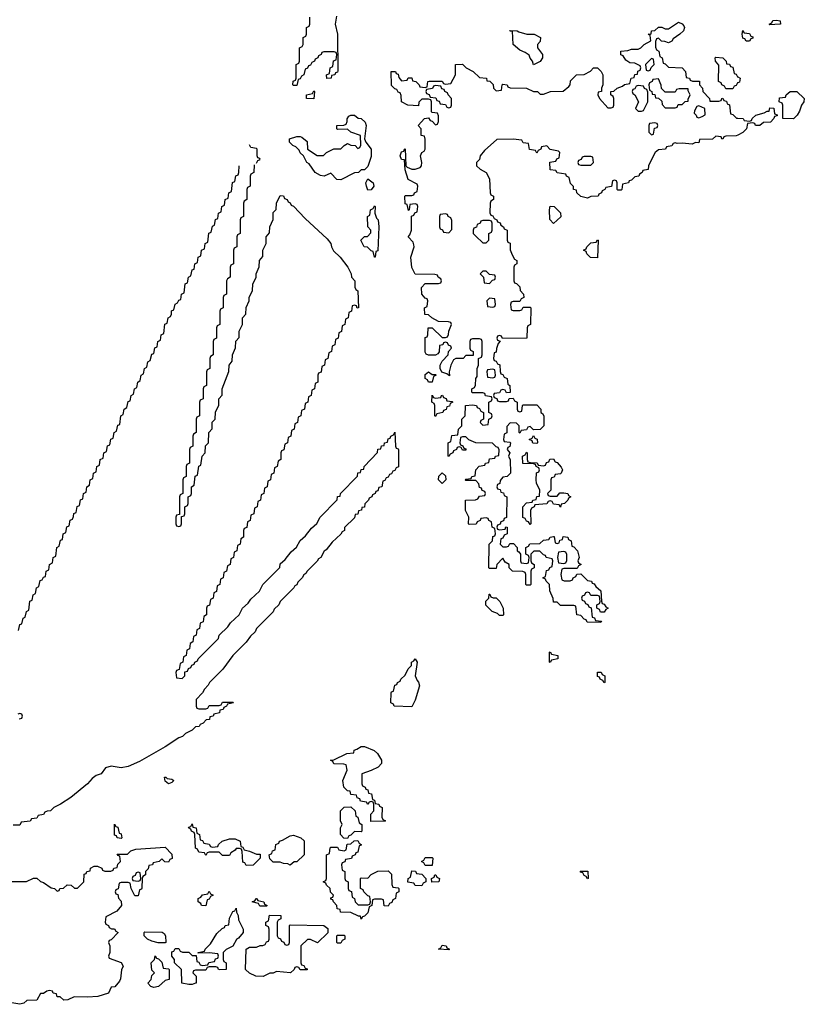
# Model space of a CAD drawing. Header units: inches. Extents: x 2710028 to 2964570, y 496606 to 722708.
# Tile 66 of 228: x 2805749 to 2810394, y 640044 to 645876. Entities that reach past the tile are written whole.
import ezdxf

# ---------------------------------------------------------------- set-up
doc = ezdxf.new("R2010")
doc.units = ezdxf.units.IN
doc.header["$MEASUREMENT"] = 0
doc.layers.add('C8604', color=7, linetype='Continuous')
doc.layers.add('C8614', color=7, linetype='Continuous')

msp = doc.modelspace()

# ---------------------------------------------------------------- linework, layer by layer
at = {"layer": 'C8604', "color": 6}
for points in [[(2807623.6, 645896.4), (2807616, 645850), (2807630.4, 645789.6), (2807632.7, 645572.7), (2807630, 645566), (2807618, 645562), (2807614, 645550), (2807594, 645546), (2807592, 645530), (2807567.3, 645527.3), (2807566, 645550), (2807582, 645558), (2807586, 645590), (2807602, 645598), (2807607.3, 645632.7), (2807622, 645638), (2807626, 645670), (2807622, 645682), (2807610, 645686), (2807550, 645686), (2807538, 645682), (2807534, 645670), (2807518, 645662), (2807514, 645650), (2807498, 645642), (2807494, 645630), (2807478, 645622), (2807470, 645606), (2807458, 645602), (2807452, 645588), (2807438, 645582), (2807431.3, 645548.7), (2807418, 645542), (2807410, 645526), (2807398, 645522), (2807390, 645486), (2807370, 645486), (2807366, 645490), (2807368.4, 645511.6), (2807382, 645518), (2807386, 645530), (2807386, 645610), (2807402, 645618), (2807406, 645630), (2807406, 645710), (2807422, 645718), (2807426, 645730), (2807426, 645770), (2807442, 645778), (2807446, 645790), (2807446, 645830), (2807462, 645838), (2807466, 645850), (2807466, 645890)], [(2810000, 645192.7), (2809991.6, 645188.4), (2809930, 645186), (2809918, 645182), (2809911.3, 645168.7), (2809906, 645170), (2809902, 645182), (2809870, 645186), (2809850, 645168.7), (2809774, 645166), (2809770, 645146), (2809750, 645148), (2809730, 645138), (2809670, 645144), (2809642, 645142), (2809630, 645146), (2809618, 645142), (2809610, 645128), (2809578, 645122), (2809571.6, 645108.4), (2809530, 645106), (2809511.6, 645088.4), (2809496.9, 645063.1), (2809472, 645010), (2809470, 644988), (2809438, 644982), (2809434, 644970), (2809418, 644962), (2809414, 644950), (2809390, 644946), (2809370, 644926), (2809358, 644922), (2809354, 644910), (2809318, 644902), (2809314, 644870), (2809310, 644866), (2809290, 644866), (2809286, 644870), (2809286, 644910), (2809282, 644922), (2809270, 644926), (2809258, 644922), (2809252.7, 644887.3), (2809218, 644882), (2809214, 644870), (2809198, 644862), (2809194, 644850), (2809178, 644842), (2809174, 644830), (2809130, 644828), (2809110, 644818), (2809070, 644828.7), (2809048, 644850), (2809046, 644866), (2809028, 644870), (2809027.3, 644887.3), (2809010, 644906), (2809002, 644942), (2808986, 644950), (2808982, 644962), (2808930, 644968), (2808922, 644982), (2808890, 644986), (2808887.3, 645032.7), (2808922, 645038), (2808928, 645052), (2808942, 645058), (2808946, 645090), (2808938, 645098), (2808890, 645108), (2808870, 645128), (2808838, 645122), (2808834, 645110), (2808818, 645102), (2808810, 645086), (2808802, 645102), (2808767.3, 645107.3), (2808762, 645142), (2808730, 645146), (2808722, 645162), (2808670, 645168), (2808572.7, 645167.3), (2808499.6, 645100.4), (2808474, 645070), (2808471.3, 645048.7), (2808454, 645030), (2808454, 645010), (2808474, 644990), (2808510, 644971.3), (2808530, 644934), (2808534, 644850), (2808538, 644838), (2808554, 644830), (2808554, 644810), (2808538, 644802), (2808534, 644790), (2808532.7, 644732.7), (2808538, 644718), (2808550, 644714), (2808558, 644698), (2808574, 644690), (2808578, 644678), (2808592.7, 644672.7), (2808598, 644658), (2808614, 644650), (2808618, 644638), (2808634, 644630), (2808634, 644570), (2808638, 644558), (2808651.6, 644551.6), (2808652.7, 644512.7), (2808663.6, 644483.6), (2808678, 644458), (2808691.3, 644450), (2808692, 644430), (2808678, 644422), (2808674, 644410), (2808674, 644330), (2808678, 644318), (2808690, 644314), (2808710, 644294), (2808712.7, 644272.7), (2808732, 644250), (2808734, 644230), (2808718, 644222), (2808710, 644206), (2808670, 644206), (2808658, 644202), (2808654, 644190), (2808658, 644158), (2808670, 644154), (2808710, 644154), (2808722, 644158), (2808730, 644174), (2808770, 644174), (2808774, 644170), (2808772, 644070), (2808758, 644062), (2808754, 644050), (2808751.1, 643988.9), (2808607.3, 643987.3), (2808602, 644002), (2808590, 644006), (2808578, 644002), (2808574, 643990), (2808578, 643978), (2808592.7, 643972.7), (2808582, 643958), (2808571.3, 643928.7), (2808570, 643906), (2808558, 643902), (2808554, 643870), (2808558, 643858), (2808570, 643854), (2808578, 643838), (2808591.6, 643831.6), (2808592.7, 643792.7), (2808598, 643778), (2808610, 643774), (2808618, 643758), (2808634, 643750), (2808638, 643718), (2808651.3, 643710), (2808652, 643668), (2808630, 643666), (2808622, 643682), (2808610, 643686), (2808598, 643682), (2808590, 643666), (2808558, 643662), (2808554, 643650), (2808558, 643638), (2808572.7, 643632.7), (2808578, 643618), (2808590, 643614), (2808630, 643614), (2808642, 643618), (2808647.3, 643632.7), (2808670, 643634), (2808678, 643618), (2808694, 643610), (2808694, 643570), (2808698, 643558), (2808710, 643554), (2808722, 643558), (2808726, 643590), (2808730, 643594), (2808810, 643594), (2808834, 643570), (2808834, 643550), (2808843.6, 643543.6), (2808851.3, 643530), (2808851, 643470), (2808830, 643448), (2808790, 643446), (2808770, 643466), (2808758, 643462), (2808750, 643446), (2808718, 643442), (2808710, 643426), (2808706, 643430), (2808706, 643470), (2808690, 643486), (2808652.7, 643487.3), (2808632.7, 643467.3), (2808632, 643428), (2808618, 643422), (2808614, 643390), (2808618, 643378), (2808650, 643374), (2808654, 643370), (2808651.3, 643348.7), (2808638, 643342), (2808634, 643330), (2808651.3, 643310), (2808642, 643290), (2808651.6, 643268.4), (2808654, 643190), (2808634, 643170), (2808610, 643166), (2808592.7, 643147.3), (2808592, 643128), (2808578, 643122), (2808574, 643110), (2808578, 643098), (2808592.7, 643092.7), (2808598, 643078), (2808612.7, 643072.7), (2808618, 643058), (2808632, 643050), (2808631.6, 642928.4), (2808618, 642922), (2808612.7, 642907.3), (2808598, 642902), (2808592.7, 642887.3), (2808578, 642882), (2808574, 642870), (2808578, 642858), (2808590, 642854), (2808622, 642858), (2808627.3, 642872.7), (2808634, 642870), (2808634, 642830), (2808618, 642822), (2808610, 642806), (2808598, 642802), (2808594, 642770), (2808610, 642754), (2808630, 642754), (2808642, 642758), (2808650, 642774), (2808672.7, 642772.7), (2808694, 642750), (2808694, 642730), (2808704.7, 642724.7), (2808714, 642710), (2808714, 642670), (2808718, 642658), (2808750, 642654), (2808762, 642658), (2808766, 642690), (2808762, 642702), (2808746, 642710), (2808746, 642750), (2808762, 642758), (2808768.4, 642771.6), (2808827.3, 642772.7), (2808850, 642794), (2808882, 642798), (2808888.4, 642811.6), (2808910, 642814), (2808914, 642814), (2808918, 642778), (2808930, 642774), (2808942, 642778), (2808947.3, 642792.7), (2808962, 642798), (2808966, 642814), (2808994, 642810), (2808998, 642798), (2809014, 642790), (2809018, 642758), (2809030, 642754), (2809051, 642730), (2809062, 642690), (2809054, 642670), (2809058, 642658), (2809072, 642650), (2809058, 642642), (2809050, 642626), (2808970, 642626), (2808958, 642622), (2808952, 642590), (2808958, 642558), (2808972.7, 642552.7), (2809007.3, 642552.7), (2809022, 642558), (2809026, 642570), (2809042, 642578), (2809047.3, 642592.7), (2809070, 642594), (2809110, 642554), (2809134, 642550), (2809138, 642538), (2809150, 642534), (2809159.6, 642519.6), (2809190, 642494), (2809192.7, 642432.7), (2809198, 642418), (2809210, 642414), (2809218, 642398), (2809232, 642390), (2809218, 642382), (2809210, 642366), (2809187.3, 642367.3), (2809182, 642382), (2809166, 642390), (2809166, 642410), (2809182, 642418), (2809186, 642430), (2809182, 642462), (2809170, 642466), (2809130, 642466), (2809122, 642482), (2809110, 642486), (2809098, 642482), (2809092.7, 642467.3), (2809078, 642462), (2809074, 642450), (2809078, 642438), (2809092.7, 642432.7), (2809098, 642418), (2809112.7, 642412.7), (2809118, 642398), (2809132.7, 642392.7), (2809138, 642338), (2809152.7, 642332.7), (2809158, 642318), (2809192.7, 642312.7), (2809190, 642306), (2809108.4, 642308.4), (2809102, 642322), (2809090, 642326), (2809070, 642346), (2809048, 642350), (2809042, 642402), (2809030, 642406), (2808950, 642406), (2808930, 642426), (2808910, 642426), (2808907.3, 642447.3), (2808887.3, 642492.7), (2808886, 642530), (2808866, 642550), (2808862, 642562), (2808846, 642570), (2808862, 642578), (2808867.3, 642612.7), (2808882, 642618), (2808888, 642632), (2808902, 642638), (2808906, 642670), (2808902, 642682), (2808866, 642690), (2808862, 642702), (2808850, 642706), (2808827.3, 642727.3), (2808792.7, 642727.3), (2808774, 642710), (2808774, 642670), (2808778, 642658), (2808794, 642650), (2808794, 642630), (2808778, 642622), (2808774, 642610), (2808774, 642530), (2808770, 642526), (2808750, 642526), (2808746, 642530), (2808746, 642590), (2808742, 642602), (2808727.3, 642607.3), (2808666, 642610), (2808646, 642630), (2808646, 642650), (2808623.1, 642663.1), (2808610, 642686), (2808574, 642650), (2808570, 642626), (2808530, 642626), (2808526, 642630), (2808529, 642770), (2808548, 642790), (2808550, 642814), (2808562, 642818), (2808566, 642830), (2808562, 642862), (2808546, 642870), (2808542, 642902), (2808526, 642910), (2808522, 642922), (2808510, 642926), (2808478, 642922), (2808474, 642910), (2808458, 642902), (2808451.6, 642888.4), (2808410, 642886), (2808406, 642890), (2808408, 642930), (2808389, 642969), (2808388, 643030), (2808447.3, 643032.7), (2808462, 643038), (2808470, 643054), (2808502, 643058), (2808506, 643070), (2808502, 643082), (2808487.3, 643087.3), (2808482, 643102), (2808470, 643106), (2808467.3, 643127.3), (2808450, 643146), (2808390, 643146), (2808386, 643150), (2808390, 643154), (2808422, 643158), (2808426, 643170), (2808446, 643174), (2808449.3, 643210.7), (2808469.1, 643230.9), (2808502, 643238), (2808506, 643250), (2808526, 643254), (2808530, 643274), (2808562, 643278), (2808566, 643290), (2808586, 643294), (2808587.3, 643327.3), (2808582, 643342), (2808570, 643346), (2808547.3, 643367.3), (2808448.9, 643368.9), (2808408.4, 643388.4), (2808390, 643406), (2808370, 643406), (2808358, 643402), (2808354, 643370), (2808358, 643358), (2808372, 643352), (2808378, 643338), (2808390, 643334), (2808390, 643326), (2808370, 643326), (2808362, 643342), (2808350, 643346), (2808338, 643342), (2808334, 643330), (2808318, 643322), (2808314, 643310), (2808298, 643302), (2808290, 643288.7), (2808286, 643290), (2808286, 643370), (2808302, 643378), (2808307.3, 643412.7), (2808342, 643418), (2808346, 643450), (2808366, 643470), (2808366, 643510), (2808386, 643530), (2808388.4, 643591.6), (2808430, 643594), (2808454, 643590), (2808458, 643578), (2808470, 643574), (2808478, 643558), (2808494, 643550), (2808494, 643510), (2808478, 643502), (2808474, 643490), (2808490, 643474), (2808522, 643478), (2808526, 643510), (2808542, 643518), (2808546, 643530), (2808542, 643542), (2808526, 643550), (2808526, 643610), (2808542, 643618), (2808546, 643630), (2808542, 643642), (2808507.3, 643647.3), (2808502, 643662), (2808490, 643666), (2808430, 643666), (2808426, 643670), (2808426, 643690), (2808442, 643698), (2808448, 643712), (2808449, 643750), (2808458, 643762), (2808458, 643810), (2808466, 643830), (2808466, 643870), (2808482, 643878), (2808486, 643890), (2808486, 643970), (2808482, 643982), (2808470, 643986), (2808430, 643986), (2808418, 643982), (2808414, 643970), (2808414, 643930), (2808418, 643918), (2808434, 643910), (2808432.7, 643887.3), (2808390, 643886), (2808374, 643870), (2808330, 643868.7), (2808318, 643862), (2808301, 643830), (2808292, 643790), (2808294, 643766), (2808278, 643778), (2808247.3, 643787.3), (2808238, 643810), (2808239, 643830), (2808250, 643854), (2808286, 643890), (2808288.4, 643911.6), (2808306, 643930), (2808302, 643942), (2808288, 643948), (2808282, 643962), (2808270, 643966), (2808258, 643962), (2808254, 643950), (2808234, 643946), (2808231.6, 643908.4), (2808223.6, 643896.4), (2808211.3, 643888.7), (2808170, 643888), (2808155.3, 643895.3), (2808150, 643906), (2808148.9, 643988.9), (2808150, 643994), (2808162, 643998), (2808166, 644010), (2808168, 644050), (2808191.3, 644051.3), (2808250, 643994), (2808270, 643994), (2808282, 643998), (2808288, 644012), (2808288.9, 644031.1), (2808306, 644070), (2808302, 644082), (2808287.3, 644087.3), (2808228.4, 644088.4), (2808189.1, 644109.1), (2808170, 644128), (2808148, 644130), (2808146, 644170), (2808162, 644178), (2808166, 644210), (2808162, 644222), (2808150, 644226), (2808128.7, 644250), (2808128, 644290), (2808150, 644314), (2808227.3, 644312.7), (2808242, 644318), (2808246, 644330), (2808242, 644342), (2808226, 644350), (2808222, 644362), (2808207.3, 644367.3), (2808090, 644368.7), (2808070, 644408), (2808065.2, 644470), (2808084, 644530), (2808083.1, 644543.1), (2808078, 644558), (2808048.7, 644590), (2808059, 644601), (2808069.2, 644630), (2808068, 644712), (2808082, 644718), (2808087.3, 644732.7), (2808102, 644738), (2808106, 644770), (2808102, 644782), (2808090, 644786), (2808058, 644782), (2808054, 644750), (2808050, 644746), (2808042, 644782), (2808030, 644786), (2808028.4, 644828.4), (2808030, 644834), (2808070, 644834), (2808082, 644838), (2808086, 644850), (2808102, 644858), (2808106, 644890), (2808102, 644902), (2808049.1, 644929.1), (2808030, 644986), (2808026, 645046), (2808010, 645048), (2808002, 645070), (2808010, 645094), (2808022, 645098), (2808026, 645110), (2808031.6, 645111.6), (2808034, 645010), (2808042, 645002), (2808070, 644991), (2808090, 644990.8), (2808119, 645001), (2808128, 645010), (2808129.2, 645030), (2808122, 645070), (2808128.7, 645090), (2808143.1, 645096.9), (2808149, 645110), (2808148.7, 645168.7), (2808146, 645186), (2808126, 645190), (2808126, 645230), (2808108, 645250), (2808146, 645290), (2808170, 645294), (2808178, 645278), (2808190, 645274), (2808210, 645254), (2808222, 645258), (2808227.3, 645272.7), (2808227.3, 645307.3), (2808222, 645322), (2808190, 645326), (2808186, 645330), (2808186, 645390), (2808182, 645402), (2808170, 645406), (2808130, 645406), (2808112.7, 645387.3), (2808110, 645366), (2808046, 645370), (2808008.9, 645388.9), (2808007.3, 645427.3), (2808002, 645442), (2807990, 645446), (2807982, 645462), (2807970, 645466), (2807950, 645486), (2807948, 645570), (2807974, 645570), (2807978, 645558), (2807990, 645554), (2807992.7, 645532.7), (2808010, 645514), (2808042, 645518), (2808048.4, 645531.6), (2808070, 645532), (2808074, 645514), (2808094, 645510), (2808114, 645490), (2808118, 645478), (2808150, 645474), (2808162, 645478), (2808166, 645510), (2808172.7, 645512.7), (2808250, 645512), (2808258, 645498), (2808270, 645494), (2808302, 645498), (2808328.7, 645550), (2808328.7, 645611.3), (2808370, 645612), (2808391.1, 645591.1), (2808434, 645570), (2808470, 645534), (2808512, 645530), (2808514, 645514), (2808531.6, 645511.6), (2808552.7, 645492.7), (2808554, 645470), (2808570, 645454), (2808602, 645458), (2808606, 645490), (2808610, 645494), (2808634, 645490), (2808638, 645478), (2808652.7, 645472.7), (2808750, 645471), (2808790, 645451.3), (2808814, 645450), (2808830, 645434), (2808850, 645434), (2808891.6, 645451.6), (2808967.3, 645452.7), (2809000.4, 645479.6), (2809008, 645490), (2809010, 645514), (2809046, 645550), (2809090, 645552), (2809128.4, 645571.6), (2809146, 645590), (2809170, 645591), (2809192, 645570), (2809202, 645550), (2809202, 645490), (2809194, 645470), (2809194, 645450), (2809174, 645446), (2809172, 645430), (2809182, 645410), (2809230, 645354), (2809250, 645354), (2809262, 645358), (2809266, 645370), (2809266, 645410), (2809262, 645422), (2809248, 645430), (2809248.7, 645451.3), (2809267.3, 645452.7), (2809286, 645470), (2809318, 645482), (2809330, 645492), (2809362, 645498), (2809368, 645530), (2809386, 645534), (2809390, 645552), (2809406, 645554), (2809408.4, 645571.6), (2809422, 645578), (2809426, 645590), (2809422, 645602), (2809390, 645618), (2809360.4, 645620.4), (2809336.4, 645636.4), (2809322, 645662), (2809307.3, 645667.3), (2809308, 645690), (2809350, 645694), (2809370, 645702), (2809410, 645702), (2809426, 645710), (2809446, 645730), (2809486, 645750), (2809482, 645782), (2809468.7, 645790), (2809487.3, 645792.7), (2809488.7, 645810), (2809508.9, 645811.1), (2809531.1, 645831.1), (2809550, 645831.3), (2809570, 645822), (2809590, 645822), (2809650, 645862), (2809670, 645852), (2809679.8, 645839.8), (2809684.7, 645830), (2809678, 645810), (2809658, 645790), (2809618, 645762), (2809610, 645748.7), (2809590, 645738), (2809567.3, 645747.3), (2809548.4, 645748.4), (2809530, 645766), (2809518, 645762), (2809512.7, 645747.3), (2809512.7, 645712.7), (2809518, 645698), (2809532, 645690), (2809538, 645658), (2809552, 645650), (2809558, 645618), (2809570, 645614), (2809590, 645594), (2809670, 645591.3), (2809691.3, 645570), (2809694, 645534), (2809714, 645530), (2809718, 645518), (2809732.7, 645512.7), (2809772.7, 645512.7), (2809774, 645490), (2809791.3, 645471.3), (2809794, 645450), (2809832, 645410), (2809834, 645394), (2809887.3, 645392.7), (2809902, 645398), (2809906, 645410), (2809912, 645412), (2809918, 645398), (2809932.7, 645392.7), (2809938, 645378), (2809951.6, 645371.6), (2809958, 645318), (2809970, 645314), (2809992.7, 645292.7), (2810000, 645292.4)], [(2810000, 645502.7), (2809998, 645502), (2809990, 645486), (2809978, 645482), (2809970, 645466), (2809930, 645466), (2809922, 645482), (2809906, 645490), (2809902, 645502), (2809886, 645510), (2809887.3, 645607.3), (2809868, 645630), (2809866, 645650), (2809870, 645654), (2809912, 645650), (2809932, 645630), (2809934, 645614), (2809951.6, 645611.6), (2809958, 645598), (2809970, 645594), (2809978, 645558), (2809990, 645554), (2809998, 645538), (2810000, 645537)], [(2807150, 645026), (2807158, 645042), (2807172, 645048), (2807170, 645054), (2807158, 645058), (2807154, 645070), (2807154, 645110), (2807150, 645114), (2807118, 645118), (2807110, 645134)], [(2807136, 645016), (2807134, 644970), (2807118, 644962), (2807114, 644950), (2807114, 644890), (2807098, 644882), (2807094, 644870), (2807094, 644810), (2807078, 644802), (2807074, 644790), (2807074, 644710), (2807058, 644702), (2807054, 644690), (2807054, 644610), (2807038, 644602), (2807034, 644590), (2807034, 644530), (2807018, 644522), (2807014, 644510), (2807014, 644430), (2806998, 644422), (2806994, 644410), (2806994, 644350), (2806978, 644342), (2806974, 644330), (2806974, 644250), (2806958, 644242), (2806954, 644230), (2806954, 644170), (2806938, 644162), (2806934, 644150), (2806934, 644070), (2806918, 644062), (2806914, 644050), (2806914, 643990), (2806898, 643982), (2806894, 643970), (2806894, 643890), (2806878, 643882), (2806874, 643870), (2806874, 643810), (2806858, 643802), (2806854, 643790), (2806854, 643710), (2806838, 643702), (2806834, 643690), (2806834, 643630), (2806818, 643622), (2806814, 643610), (2806814, 643530), (2806798, 643522), (2806794, 643510), (2806794, 643430), (2806778, 643422), (2806774, 643410), (2806774, 643350), (2806758, 643342), (2806754, 643330), (2806754, 643250), (2806738, 643242), (2806734, 643230), (2806734, 643170), (2806718, 643162), (2806714, 643150), (2806714, 643070), (2806698, 643062), (2806694, 643050), (2806694, 642946), (2806678, 642942), (2806674, 642930), (2806674, 642890), (2806678, 642878), (2806690, 642874), (2806702, 642878), (2806706, 642890), (2806706, 642934), (2806722, 642938), (2806726, 642950), (2806726, 642990), (2806742, 642998), (2806746, 643010), (2806746, 643050), (2806762, 643058), (2806766, 643070), (2806766, 643110), (2806782, 643118), (2806788.4, 643171.6), (2806802, 643178), (2806808.4, 643231.6), (2806822, 643238), (2806828.4, 643291.6), (2806846, 643310), (2806848.4, 643351.6), (2806866, 643370), (2806868.4, 643431.6), (2806887.3, 643452.7), (2806888.4, 643491.6), (2806906, 643510), (2806908.4, 643551.6), (2806927.3, 643592.7), (2806928, 643630), (2806947.3, 643652.7), (2806948, 643690), (2806987.3, 643792.7), (2806988, 643830), (2807007.3, 643852.7), (2807008, 643890), (2807027.3, 643932.7), (2807028.9, 643971.1), (2807047.3, 643992.7), (2807048.9, 644031.1), (2807068, 644070), (2807068.7, 644110), (2807087.3, 644132.7), (2807088.9, 644171.1), (2807108, 644210), (2807108, 644230), (2807127.3, 644272.7), (2807128.7, 644310), (2807148, 644350), (2807148.9, 644371.1), (2807167.3, 644412.7), (2807168.7, 644450), (2807187.3, 644472.7), (2807188.7, 644510), (2807208, 644550), (2807208.7, 644590), (2807227.3, 644612.7), (2807228.7, 644650), (2807248.4, 644691.6), (2807250, 644734), (2807267.3, 644752.7), (2807268.7, 644790), (2807290, 644834), (2807310, 644832), (2807316.9, 644816.9), (2807331.3, 644810), (2807338, 644798), (2807350, 644791.3), (2807356.9, 644776.9), (2807370, 644771), (2807438.8, 644698.8), (2807570, 644578), (2807590, 644551.3), (2807594.4, 644530), (2807606.4, 644506.4), (2807646.8, 644470), (2807691, 644410), (2807712, 644370), (2807714, 644350), (2807732, 644330), (2807732.7, 644292.7), (2807738, 644278), (2807751.3, 644270), (2807754, 644170), (2807747.3, 644167.3), (2807742, 644182), (2807730, 644186), (2807718, 644182), (2807714, 644150), (2807698, 644142), (2807694, 644110), (2807678, 644102), (2807674, 644070), (2807658, 644062), (2807654, 644030), (2807638, 644022), (2807634, 643990), (2807618, 643982), (2807614, 643950), (2807598, 643942), (2807594, 643910), (2807578, 643902), (2807574, 643870), (2807558, 643862), (2807554, 643830), (2807538, 643822), (2807532.7, 643787.3), (2807518, 643782), (2807514, 643770), (2807514, 643730), (2807498, 643722), (2807494, 643690), (2807478, 643682), (2807474, 643650), (2807458, 643642), (2807454, 643610), (2807438, 643602), (2807434, 643570), (2807418, 643562), (2807414, 643530), (2807398, 643522), (2807394, 643490), (2807378, 643482), (2807374, 643450), (2807358, 643442), (2807354, 643410), (2807338, 643402), (2807334, 643370), (2807318, 643362), (2807312.7, 643327.3), (2807298, 643322), (2807294, 643310), (2807294, 643270), (2807278, 643262), (2807274, 643230), (2807258, 643222), (2807254, 643190), (2807238, 643182), (2807234, 643150), (2807218, 643142), (2807214, 643110), (2807198, 643102), (2807194, 643070), (2807178, 643062), (2807174, 643030), (2807158, 643022), (2807154, 642990), (2807138, 642982), (2807134, 642950), (2807118, 642942), (2807114, 642910), (2807098, 642902), (2807092.7, 642867.3), (2807078, 642862), (2807074, 642850), (2807074, 642810), (2807058, 642802), (2807054, 642770), (2807038, 642762), (2807034, 642730), (2807018, 642722), (2807014, 642690), (2806998, 642682), (2806994, 642650), (2806978, 642642), (2806974, 642610), (2806958, 642602), (2806954, 642570), (2806938, 642562), (2806934, 642530), (2806918, 642522), (2806914, 642490), (2806898, 642482), (2806894, 642450), (2806878, 642442), (2806872.7, 642407.3), (2806858, 642402), (2806854, 642390), (2806854, 642350), (2806838, 642342), (2806834, 642310), (2806818, 642302), (2806814, 642270), (2806798, 642262), (2806794, 642230), (2806778, 642222), (2806774, 642190), (2806758, 642182), (2806754, 642150), (2806738, 642142), (2806734, 642110), (2806718, 642102), (2806714, 642070), (2806698, 642062), (2806692.7, 642027.3), (2806678, 642022), (2806674, 642010), (2806678, 641978), (2806710, 641974), (2806726, 641990), (2806727.3, 642012.7), (2806742, 642018), (2806747.3, 642032.7), (2806762, 642038), (2806767.3, 642052.7), (2806782, 642058), (2806786, 642070), (2806802, 642078), (2806806, 642090), (2806926, 642210), (2806928.9, 642231.1), (2806980.4, 642279.6), (2806996.4, 642303.6), (2807048.4, 642351.6), (2807068, 642390), (2807100.4, 642419.6), (2807116.4, 642443.6), (2807168.4, 642491.6), (2807188, 642530), (2807288, 642632), (2807290, 642652), (2807320.4, 642679.6), (2807356.4, 642723.6), (2807388.4, 642751.6), (2807410, 642792), (2807440.4, 642819.6), (2807476.4, 642863.6), (2807508.4, 642891.6), (2807528, 642930), (2807628, 643032), (2807630, 643052), (2807646, 643054), (2807648, 643070), (2807748, 643172), (2807750, 643192), (2807766, 643194), (2807770, 643212), (2807786, 643214), (2807788, 643230), (2807868, 643312), (2807870, 643332), (2807886, 643334), (2807890, 643352), (2807906, 643354), (2807908, 643370), (2807926, 643374), (2807930, 643394), (2807942, 643398), (2807946, 643410), (2807962, 643418), (2807970, 643432), (2807974, 643350), (2807978, 643338), (2807990, 643334), (2807990.6, 643330.6), (2807991.6, 643228.4), (2807978, 643222), (2807970, 643206), (2807958, 643202), (2807950, 643186), (2807938, 643182), (2807930, 643166), (2807918, 643162), (2807910, 643146), (2807898, 643142), (2807892, 643110), (2807874, 643106), (2807870, 643086), (2807858, 643082), (2807854, 643070), (2807838, 643062), (2807834, 643050), (2807818, 643042), (2807814, 643030), (2807792, 643008), (2807790, 642988), (2807774, 642986), (2807772, 642970), (2807754, 642966), (2807750, 642948), (2807734, 642946), (2807730, 642926), (2807672, 642868), (2807671.3, 642850), (2807658, 642842), (2807650, 642828), (2807599.6, 642780.4), (2807563.6, 642736.4), (2807551.3, 642728.7), (2807531.3, 642690), (2807518, 642682), (2807510, 642668), (2807451, 642609), (2807443.6, 642596.4), (2807431.3, 642588.7), (2807422, 642570), (2807396, 642544), (2807390, 642528.7), (2807378, 642522), (2807371.3, 642510), (2807291, 642429), (2807282, 642410), (2807256, 642384), (2807250, 642368.7), (2807151, 642269), (2807142, 642250), (2807115.3, 642224.7), (2807090, 642188.7), (2807010.9, 642109.1), (2806950.6, 642029.4), (2806872, 641950), (2806865.4, 641934.6), (2806842, 641910), (2806831, 641889), (2806794, 641850), (2806794, 641810), (2806798, 641798), (2806810, 641794), (2806850, 641794), (2806862, 641798), (2806870, 641814), (2806930, 641814), (2806942, 641818), (2806950, 641834), (2807010, 641834), (2807014, 641830), (2806978, 641822), (2806974, 641810), (2806958, 641802), (2806954, 641790), (2806934, 641786), (2806932, 641770), (2806898, 641762), (2806894, 641750), (2806874, 641746), (2806872, 641730), (2806852, 641728), (2806834, 641710), (2806818, 641702), (2806810.6, 641689.4), (2806790, 641688), (2806770, 641668.7), (2806731, 641649), (2806712, 641630), (2806690, 641622), (2806610, 641569), (2806458.5, 641481.5), (2806390, 641453.2), (2806350, 641444), (2806290, 641454), (2806256.3, 641443.7), (2806230.7, 641410), (2806201.6, 641398.4), (2806178, 641382), (2806150, 641349), (2806050.7, 641269.3), (2805990.9, 641229.1), (2805951.1, 641208.9), (2805930.9, 641189.1), (2805912, 641188), (2805898, 641182), (2805890, 641168), (2805858, 641162), (2805850, 641146), (2805818, 641142), (2805811.6, 641128.4), (2805758, 641122), (2805750, 641106), (2805710, 641106)], [(2805742, 642258), (2805750, 642294), (2805762, 642298), (2805768.4, 642331.6), (2805782, 642338), (2805788.4, 642371.6), (2805802, 642378), (2805808.7, 642431.3), (2805822, 642438), (2805828, 642470), (2805842, 642478), (2805848, 642510), (2805862, 642518), (2805870, 642554), (2805882, 642558), (2805890, 642574), (2805902, 642578), (2805906, 642610), (2805922, 642618), (2805926, 642650), (2805942, 642658), (2805946, 642690), (2805962, 642698), (2805968, 642750), (2805982, 642758), (2805990, 642794), (2806002, 642798), (2806006, 642830), (2806022, 642838), (2806028.4, 642871.6), (2806042, 642878), (2806048.4, 642911.6), (2806062, 642918), (2806067.3, 642932.7), (2806068.4, 642951.6), (2806082, 642958), (2806088.4, 642991.6), (2806102, 642998), (2806108.4, 643031.6), (2806122, 643038), (2806126, 643070), (2806142, 643078), (2806146, 643110), (2806162, 643118), (2806166, 643150), (2806182, 643158), (2806186, 643190), (2806202, 643198), (2806206, 643230), (2806222, 643238), (2806226, 643270), (2806242, 643278), (2806246, 643310), (2806262, 643318), (2806268.4, 643351.6), (2806282, 643358), (2806288.4, 643391.6), (2806302, 643398), (2806308.4, 643431.6), (2806322, 643438), (2806330, 643474), (2806342, 643478), (2806348, 643530), (2806362, 643538), (2806368, 643570), (2806382, 643578), (2806390, 643614), (2806402, 643618), (2806408, 643650), (2806422, 643658), (2806428, 643690), (2806442, 643698), (2806448, 643730), (2806462, 643738), (2806468, 643770), (2806482, 643778), (2806488, 643810), (2806502, 643818), (2806508, 643850), (2806522, 643858), (2806530, 643894), (2806542, 643898), (2806548.4, 643931.6), (2806562, 643938), (2806566, 643970), (2806582, 643978), (2806586, 644010), (2806602, 644018), (2806608.4, 644071.6), (2806622, 644078), (2806628, 644110), (2806642, 644118), (2806647.3, 644132.7), (2806648.4, 644151.6), (2806662, 644158), (2806668.4, 644191.6), (2806682, 644198), (2806690, 644214), (2806702, 644218), (2806706, 644250), (2806722, 644258), (2806728.4, 644311.6), (2806742, 644318), (2806748.4, 644351.6), (2806762, 644358), (2806770, 644394), (2806782, 644398), (2806786, 644430), (2806802, 644438), (2806806, 644470), (2806822, 644478), (2806826, 644510), (2806842, 644518), (2806846, 644550), (2806862, 644558), (2806868.4, 644611.6), (2806882, 644618), (2806890, 644654), (2806902, 644658), (2806908.4, 644691.6), (2806922, 644698), (2806926, 644730), (2806942, 644738), (2806946, 644770), (2806962, 644778), (2806966, 644810), (2806982, 644818), (2806986, 644850), (2807002, 644858), (2807008.4, 644911.6), (2807022, 644918), (2807028.4, 644951.6), (2807042, 644958), (2807046, 644970), (2807048, 645010)], [(2805746, 641734), (2805762, 641738), (2805766, 641750), (2805762, 641762), (2805750, 641766), (2805738, 641762)], [(2805691.3, 640771.3), (2805789, 640771), (2805830, 640792), (2805850, 640791.3), (2805871, 640771), (2805890, 640764.7), (2805934.8, 640734.8), (2805954, 640730), (2805970, 640714), (2805982, 640718), (2805986, 640730), (2806008.9, 640731.1), (2806030, 640750.7), (2806054, 640750), (2806072.7, 640732.7), (2806090, 640732), (2806128, 640770), (2806130, 640814), (2806142, 640818), (2806146, 640830), (2806166, 640834), (2806168, 640850), (2806190, 640862), (2806210, 640862), (2806234, 640850), (2806238, 640838), (2806252.7, 640832.7), (2806287.3, 640832.7), (2806302, 640838), (2806306, 640850), (2806326, 640854), (2806330, 640874), (2806346, 640890), (2806342, 640922), (2806330, 640926), (2806326, 640934), (2806387.3, 640932.7), (2806407.3, 640952.7), (2806436.4, 640963.6), (2806610, 640974), (2806650, 640934), (2806651.6, 640908.4), (2806638, 640902), (2806630, 640886), (2806608.7, 640888.7), (2806590, 640906), (2806574, 640890), (2806538, 640882), (2806534, 640870), (2806514, 640866), (2806510, 640846), (2806494, 640830), (2806494, 640810), (2806478, 640802), (2806474, 640790), (2806472.7, 640732.7), (2806470, 640726), (2806458, 640722), (2806450, 640686), (2806430, 640686), (2806408, 640730), (2806402, 640762), (2806390, 640766), (2806350, 640766), (2806338, 640762), (2806331.6, 640728.4), (2806318, 640722), (2806314, 640710), (2806318, 640698), (2806330, 640694), (2806332.7, 640672.7), (2806350, 640654), (2806351.1, 640628.9), (2806323.6, 640596.4), (2806258, 640562), (2806254, 640530), (2806258, 640518), (2806274, 640510), (2806278, 640498), (2806292, 640492), (2806310, 640491.3), (2806318, 640478), (2806331, 640470), (2806290, 640426), (2806278, 640422), (2806274, 640410), (2806282, 640390), (2806282, 640350), (2806274, 640330), (2806278, 640318), (2806350, 640291.3), (2806362, 640270), (2806351, 640249), (2806345.4, 640194.6), (2806339.8, 640180.2), (2806312.7, 640147.3), (2806290, 640146), (2806274, 640110), (2806210.6, 640089.4), (2806150, 640086), (2806071, 640089), (2806034, 640070), (2806010, 640069), (2805987.3, 640087.3), (2805970, 640088), (2805966, 640106), (2805946, 640110), (2805942, 640122), (2805926, 640126), (2805910, 640122), (2805888.7, 640108.7), (2805871.3, 640108.7), (2805850, 640069), (2805790, 640066), (2805774, 640050), (2805750, 640044), (2805690, 640055.1)]]:
    msp.add_lwpolyline(points, dxfattribs=at)
for points in [[(2808790, 645608), (2808784, 645630), (2808770, 645648.7), (2808765.2, 645665.2), (2808742, 645682), (2808710, 645696), (2808670, 645729.2), (2808667.3, 645807.3), (2808652.7, 645807.3), (2808650, 645812), (2808694, 645810), (2808703.6, 645803.6), (2808751.1, 645791.1), (2808794, 645790), (2808832, 645770), (2808830, 645746), (2808814, 645730), (2808814, 645710), (2808844.7, 645670), (2808844.7, 645650), (2808830, 645629.2)], [(2809490, 645646), (2809454, 645610), (2809458, 645578), (2809470, 645574), (2809482, 645578), (2809487.3, 645592.7), (2809506, 645610), (2809502, 645642)], [(2808210, 645486), (2808198, 645482), (2808192, 645468), (2808158, 645462), (2808154, 645450), (2808158, 645438), (2808172, 645432), (2808178, 645418), (2808212.7, 645412.7), (2808218, 645398), (2808232.7, 645392.7), (2808238, 645378), (2808270, 645374), (2808278, 645358), (2808290, 645354), (2808302, 645358), (2808306, 645370), (2808306, 645410), (2808286, 645430), (2808282, 645442), (2808266, 645450), (2808262, 645462), (2808247.3, 645467.3), (2808242, 645482)], [(2809410, 645486), (2809398, 645482), (2809390, 645466), (2809378, 645462), (2809374, 645450), (2809378, 645438), (2809391.6, 645431.6), (2809412, 645390), (2809394, 645350), (2809410, 645334), (2809430, 645334), (2809442, 645338), (2809468, 645390), (2809467.3, 645447.3), (2809462, 645462), (2809448, 645468), (2809442, 645482)], [(2809530, 645526), (2809498, 645522), (2809494, 645510), (2809478, 645502), (2809474, 645490), (2809478, 645458), (2809491.6, 645451.6), (2809494, 645434), (2809510, 645432), (2809514, 645414), (2809531.6, 645411.6), (2809550, 645394), (2809552.7, 645372.7), (2809570, 645354), (2809630, 645354), (2809642, 645358), (2809647.3, 645372.7), (2809670, 645374), (2809688.4, 645391.6), (2809706, 645394), (2809706, 645406), (2809718, 645430), (2809706, 645454), (2809706, 645466), (2809652.7, 645467.3), (2809638, 645462), (2809630, 645446), (2809570, 645446), (2809548.7, 645468.7), (2809547.3, 645487.3)], [(2807490, 645408), (2807446, 645410), (2807446, 645430), (2807482, 645438), (2807490, 645454), (2807494, 645450)], [(2807650, 644928), (2807626, 644930), (2807590, 644966), (2807550.7, 644949.3), (2807530, 644954), (2807498, 644970), (2807462, 645022), (2807449, 645030), (2807428.9, 645068.9), (2807410, 645088), (2807404, 645104), (2807383.1, 645123.1), (2807366, 645130), (2807346, 645150), (2807346, 645170), (2807390, 645184.7), (2807410, 645184.7), (2807419.8, 645179.8), (2807450, 645154), (2807452, 645110), (2807510, 645071.3), (2807548, 645072), (2807566, 645090), (2807608.4, 645111.6), (2807650, 645111.3), (2807669.2, 645130.8), (2807690, 645142), (2807710, 645132), (2807734, 645130), (2807750, 645114), (2807762, 645118), (2807768, 645132), (2807766, 645190), (2807709.2, 645209.2), (2807690, 645228), (2807630, 645226), (2807626, 645230), (2807626, 645250), (2807668, 645252), (2807682, 645258), (2807688, 645272), (2807688, 645288), (2807696.4, 645303.6), (2807710, 645311), (2807730, 645310.8), (2807753.4, 645293.4), (2807770.8, 645290), (2807794, 645270), (2807799.1, 645250), (2807791, 645170), (2807798, 645150), (2807830.4, 645110), (2807830, 645066), (2807810, 645006), (2807790, 644986), (2807770, 644986), (2807754, 644970), (2807730, 644968.7)], [(2809770, 645366), (2809758, 645362), (2809743.6, 645336.4), (2809742, 645322), (2809754, 645310), (2809758, 645298), (2809770, 645294), (2809790, 645302), (2809807.3, 645312.7), (2809806, 645350)], [(2809510, 645266), (2809478, 645262), (2809474, 645250), (2809474, 645210), (2809490, 645194), (2809502, 645198), (2809507.3, 645232.7), (2809522, 645238), (2809526, 645250), (2809522, 645262)], [(2809130, 645066), (2809090, 645066), (2809078, 645062), (2809072.7, 645047.3), (2809058, 645042), (2809054, 645030), (2809058, 645018), (2809070, 645014), (2809130, 645014), (2809146, 645030), (2809142, 645062)], [(2807810, 644866), (2807802, 644890), (2807798, 644910), (2807810, 644934), (2807842, 644910), (2807844.7, 644890), (2807830, 644868)], [(2807850, 644468.7), (2807842, 644502), (2807830, 644506), (2807808.4, 644528.4), (2807788.7, 644530), (2807768.7, 644570), (2807790, 644591.3), (2807808, 644592), (2807827.3, 644612.7), (2807828, 644630), (2807809.2, 644650), (2807808.7, 644710), (2807822, 644718), (2807826, 644750), (2807842, 644758), (2807850, 644774), (2807854, 644770), (2807852, 644730), (2807861, 644701), (2807870.8, 644690), (2807874, 644650), (2807870, 644506), (2807858, 644502), (2807854, 644470)], [(2808910, 644668.7), (2808887.3, 644692.7), (2808886, 644750), (2808890, 644771.3), (2808914, 644770), (2808951.1, 644731.1), (2808951.6, 644708.4)], [(2808270, 644726), (2808238, 644722), (2808234, 644710), (2808234, 644650), (2808238, 644638), (2808252, 644632), (2808258, 644618), (2808290, 644614), (2808307.3, 644632.7), (2808307.3, 644687.3), (2808302, 644702), (2808286, 644710), (2808282, 644722)], [(2808530, 644686), (2808490, 644686), (2808478, 644682), (2808474, 644670), (2808458, 644662), (2808452.7, 644647.3), (2808438, 644642), (2808434, 644630), (2808434, 644610), (2808450, 644594), (2808490, 644554), (2808510, 644554), (2808526, 644570), (2808526, 644610), (2808542, 644618), (2808546, 644630), (2808546, 644670), (2808542, 644682)], [(2809170, 644466), (2809127.3, 644467.3), (2809106, 644490), (2809102, 644502), (2809086, 644510), (2809102, 644518), (2809106, 644530), (2809130, 644554), (2809162, 644558), (2809170, 644572), (2809174, 644570)], [(2808510, 644386), (2808490, 644386), (2808474, 644370), (2808494, 644350), (2808498, 644318), (2808530, 644314), (2808547.3, 644332.7), (2808562, 644338), (2808566, 644350), (2808562, 644362), (2808530, 644366)], [(2808530, 644226), (2808514, 644210), (2808518, 644178), (2808550, 644174), (2808562, 644178), (2808566, 644190), (2808562, 644222)], [(2808550, 643806), (2808518, 643802), (2808514, 643790), (2808518, 643758), (2808550, 643754), (2808562, 643758), (2808566, 643770), (2808562, 643802)], [(2808190, 643774), (2808210, 643774), (2808214, 643770), (2808198, 643762), (2808190, 643728.7), (2808170, 643728.7), (2808163.1, 643743.1), (2808149.6, 643750), (2808150, 643774), (2808168.9, 643791.1)], [(2808210, 643634), (2808242, 643638), (2808246, 643650), (2808251.3, 643651.3), (2808258, 643638), (2808272.7, 643632.7), (2808278, 643618), (2808310, 643614), (2808314, 643610), (2808298, 643602), (2808292.7, 643587.3), (2808278, 643582), (2808272.7, 643567.3), (2808258, 643562), (2808254, 643550), (2808218, 643542), (2808210, 643526), (2808206, 643530), (2808206, 643590), (2808202, 643602), (2808189, 643610), (2808190, 643652), (2808198, 643638)], [(2808810, 643366), (2808787.3, 643367.3), (2808782, 643382), (2808766, 643390), (2808782, 643398), (2808790, 643414), (2808798, 643398), (2808811.6, 643391.6), (2808814, 643370)], [(2808850, 643234), (2808862, 643238), (2808867.3, 643252.7), (2808882, 643258), (2808887.3, 643272.7), (2808910, 643274), (2808918, 643258), (2808930, 643254), (2808954, 643226), (2808962, 643210), (2808954, 643190), (2808950, 643186), (2808918, 643182), (2808912.7, 643167.3), (2808898, 643162), (2808894, 643150), (2808894, 643090), (2808874, 643070), (2808878, 643058), (2808890, 643054), (2808930, 643054), (2808947.3, 643072.7), (2808970, 643074), (2808994, 643070), (2808998, 643058), (2809011, 643050), (2808998, 643042), (2808994, 643030), (2808974, 643010), (2808954, 643006), (2808950, 642988), (2808942, 643002), (2808910, 643006), (2808902, 643022), (2808890, 643026), (2808878, 643022), (2808870, 643008), (2808798, 643002), (2808794, 642990), (2808778, 642982), (2808772, 642968), (2808774, 642890), (2808770, 642886), (2808762, 642902), (2808750, 642906), (2808742, 642922), (2808728.4, 642928.4), (2808728, 642990), (2808750, 643014), (2808782, 643018), (2808786, 643030), (2808806, 643034), (2808810, 643052), (2808826, 643054), (2808828, 643090), (2808808, 643130), (2808806, 643150), (2808808.4, 643191.6), (2808822, 643198), (2808826, 643210), (2808822, 643222), (2808806, 643230), (2808802, 643242), (2808790, 643246), (2808727.3, 643247.3), (2808726, 643290), (2808742, 643298), (2808750, 643314), (2808754, 643310), (2808754, 643270), (2808758, 643258), (2808772.7, 643252.7), (2808811.6, 643251.6), (2808818, 643238)], [(2808250, 643129), (2808229.2, 643150), (2808230, 643172), (2808250, 643191.3), (2808270, 643174), (2808272, 643150)], [(2808970, 642726), (2808938, 642722), (2808932, 642690), (2808938, 642658), (2808970, 642654), (2808982, 642658), (2808987.3, 642672.7), (2808987.3, 642707.3), (2808982, 642722)], [(2808590, 642346), (2808578, 642358), (2808546, 642370), (2808508.4, 642408.4), (2808508.4, 642431.6), (2808526, 642450), (2808527.3, 642472.7), (2808532.7, 642472.7), (2808538, 642458), (2808552, 642452), (2808570, 642451.3), (2808590.6, 642430.6), (2808611.3, 642390), (2808614, 642350), (2808610, 642346)], [(2808890, 642068), (2808886, 642070), (2808886, 642130), (2808890, 642131.3), (2808898, 642118), (2808934, 642110), (2808934, 642090), (2808898, 642082)], [(2808070, 641806), (2807966, 641810), (2807962, 641822), (2807946, 641830), (2807948.4, 641888.4), (2807950, 641894), (2807962, 641898), (2807970, 641934), (2807982, 641938), (2807986, 641950), (2808002, 641958), (2808006, 641970), (2808030, 641994), (2808049.1, 642030.9), (2808068, 642050), (2808069.3, 642070.7), (2808082, 642078), (2808090, 642091), (2808102, 642070), (2808091, 641990), (2808101, 641961), (2808110, 641952), (2808114.8, 641930), (2808090, 641846)], [(2809210, 641948), (2809202, 641962), (2809186, 641970), (2809182, 641982), (2809170, 641986), (2809168.7, 642011.3), (2809191.6, 642011.6), (2809198, 641998), (2809214, 641990), (2809214, 641950)], [(2807827.3, 641127.3), (2807828, 641170), (2807846, 641190), (2807846, 641230), (2807842, 641242), (2807830, 641246), (2807818, 641242), (2807810, 641228), (2807802, 641242), (2807767.3, 641247.3), (2807762, 641262), (2807747.3, 641267.3), (2807742, 641282), (2807710, 641286), (2807706, 641306), (2807690, 641308), (2807668.7, 641330), (2807662, 641370), (2807688, 641430), (2807682, 641462), (2807667.3, 641467.3), (2807608.9, 641468.9), (2807602, 641482), (2807588, 641490), (2807608.7, 641491.3), (2807686, 641530), (2807726, 641534), (2807728, 641550), (2807745.2, 641554.8), (2807770, 641570.8), (2807790, 641570.7), (2807847.9, 641547.9), (2807866.8, 641530), (2807890.8, 641490), (2807891, 641470), (2807870.5, 641449.5), (2807830, 641429), (2807774, 641410), (2807774, 641350), (2807778, 641338), (2807794, 641330), (2807798, 641318), (2807810, 641314), (2807814, 641294), (2807832, 641290), (2807838, 641258), (2807850, 641254), (2807854, 641234), (2807874, 641230), (2807878, 641218), (2807894, 641210), (2807892.7, 641152.7), (2807898, 641138), (2807914, 641130), (2807910, 641128)], [(2806630, 641349), (2806610, 641366), (2806606, 641390), (2806614, 641390), (2806622, 641382), (2806650, 641378), (2806662, 641370), (2806650, 641358)], [(2807770, 641066), (2807730, 641068), (2807710, 641046), (2807698, 641042), (2807690, 641026), (2807667.3, 641027.3), (2807648, 641050), (2807648.7, 641090), (2807658, 641110), (2807648.9, 641131.1), (2807648.7, 641190), (2807670, 641211.3), (2807710, 641214), (2807734, 641190), (2807738, 641158), (2807751.6, 641151.6), (2807758, 641118), (2807774, 641110), (2807774, 641070)], [(2806350, 641026), (2806326, 641030), (2806322, 641042), (2806310, 641046), (2806310, 641111.3), (2806318, 641098), (2806330, 641094), (2806338, 641058), (2806350, 641054), (2806354, 641030)], [(2806890, 640974), (2806922, 640978), (2806926, 640990), (2806948, 641010), (2806990, 641024.7), (2807023.6, 641023.6), (2807054, 641010), (2807058, 640978), (2807070, 640974), (2807078, 640958), (2807110, 640952), (2807150, 640934), (2807172.7, 640932.7), (2807172, 640910), (2807130, 640868), (2807090, 640866), (2807082, 640882), (2807070, 640886), (2807066, 640950), (2807062, 640962), (2807050, 640966), (2807030, 640966), (2807023.6, 640956.4), (2806999.6, 640940.4), (2806990, 640926), (2806950, 640926), (2806930, 640946), (2806870, 640946), (2806858, 640942), (2806850, 640926), (2806842, 640942), (2806810, 640946), (2806802, 640962), (2806788.9, 640968.9), (2806786, 641050), (2806782, 641062), (2806766, 641070), (2806762, 641082), (2806748, 641090), (2806750, 641094), (2806762, 641098), (2806770, 641112), (2806774, 641094), (2806794, 641090), (2806798, 641058), (2806814, 641050), (2806818, 641018), (2806830, 641014), (2806838, 640998), (2806870, 640992), (2806878, 640978)], [(2807350, 640868.7), (2807336.4, 640876.4), (2807310, 640878), (2807290, 640886), (2807250, 640886), (2807230, 640906), (2807226, 640930), (2807242, 640938), (2807246, 640954), (2807262, 640958), (2807266, 640990), (2807282, 640998), (2807286, 641010), (2807304.7, 641015.3), (2807350, 641041), (2807370, 641046), (2807414, 641030), (2807432.7, 641012.7), (2807432, 640930), (2807390, 640888), (2807372.7, 640887.3)], [(2807752.7, 640632.7), (2807810, 640634), (2807822, 640638), (2807826, 640650), (2807822, 640682), (2807810, 640686), (2807786, 640710), (2807782, 640722), (2807766, 640730), (2807766, 640790), (2807770, 640794), (2807810, 640792), (2807830, 640812), (2807870, 640832), (2807930, 640834), (2807950, 640814), (2807952.7, 640752.7), (2807958, 640738), (2807990, 640734), (2807994, 640730), (2807994, 640710), (2807978, 640702), (2807974, 640670), (2807958, 640662), (2807952.7, 640647.3), (2807938, 640642), (2807930, 640626), (2807907.3, 640627.3), (2807902, 640662), (2807890, 640666), (2807850, 640666), (2807838, 640662), (2807834, 640630), (2807818, 640622), (2807810, 640586), (2807790, 640566), (2807778, 640562), (2807770, 640548), (2807766, 640566), (2807754, 640566), (2807710, 640588), (2807648.9, 640588.9), (2807646, 640606), (2807628, 640610), (2807626, 640630), (2807606, 640650), (2807602, 640662), (2807590, 640666), (2807590, 640674), (2807602, 640678), (2807606, 640690), (2807588.7, 640708.7), (2807586, 640730), (2807566, 640750), (2807562, 640762), (2807546, 640770), (2807562, 640778), (2807566, 640790), (2807566, 640930), (2807582, 640938), (2807586, 640970), (2807590, 640974), (2807630, 640974), (2807638, 640958), (2807670, 640954), (2807682, 640958), (2807687.3, 640992.7), (2807710, 640994), (2807728, 641012), (2807750, 641014), (2807758, 640998), (2807771.3, 640991.3), (2807770, 640986), (2807758, 640982), (2807750, 640946), (2807738, 640942), (2807734, 640930), (2807718, 640922), (2807712.7, 640907.3), (2807678, 640902), (2807672.7, 640887.3), (2807658, 640882), (2807654, 640870), (2807658, 640838), (2807674, 640830), (2807674, 640790), (2807678, 640778), (2807694, 640770), (2807694, 640730), (2807698, 640718), (2807712.7, 640712.7), (2807718, 640678), (2807731.6, 640671.6), (2807734, 640650)], [(2808150, 640866), (2808142, 640882), (2808128, 640890), (2808142, 640898), (2808150, 640914), (2808190, 640914), (2808194, 640910), (2808190, 640866)], [(2806450, 640826), (2806438, 640822), (2806432.7, 640807.3), (2806418, 640802), (2806414, 640790), (2806418, 640778), (2806450, 640774), (2806462, 640778), (2806466, 640790), (2806462, 640822)], [(2808130, 640746), (2808090, 640748), (2808082, 640762), (2808047.3, 640767.3), (2808048, 640790), (2808062, 640798), (2808070, 640834), (2808092.7, 640832.7), (2808098, 640818), (2808130, 640814), (2808154, 640790), (2808154, 640770), (2808138, 640762)], [(2809110, 640788), (2809102, 640802), (2809090, 640806), (2809082, 640822), (2809070, 640826), (2809067.3, 640832.7), (2809112.7, 640832.7), (2809114, 640790)], [(2808188.4, 640768.4), (2808186, 640790), (2808202, 640798), (2808206, 640810), (2808211.6, 640811.6), (2808218, 640798), (2808234, 640790), (2808230, 640768.7)], [(2806850, 640628), (2806826, 640630), (2806822, 640642), (2806806, 640650), (2806806, 640670), (2806822, 640678), (2806830, 640692), (2806862, 640698), (2806870, 640714), (2806878, 640698), (2806894, 640690), (2806878, 640682), (2806870, 640666), (2806858, 640662)], [(2807170, 640626), (2807162, 640642), (2807126, 640650), (2807142, 640658), (2807146, 640670), (2807151.1, 640671.1), (2807158, 640658), (2807194, 640650), (2807198, 640638), (2807214, 640630), (2807210, 640626)], [(2806932.7, 640247.3), (2806926, 640250), (2806922, 640262), (2806910, 640266), (2806870, 640266), (2806858, 640262), (2806850, 640246), (2806790, 640246), (2806778, 640242), (2806774, 640230), (2806794, 640210), (2806794, 640170), (2806790, 640169), (2806770, 640161.2), (2806750, 640161.2), (2806708, 640170), (2806706, 640250), (2806666, 640290), (2806666, 640310), (2806648.9, 640328.9), (2806650, 640354), (2806662, 640358), (2806670, 640374), (2806690, 640374), (2806698, 640358), (2806712.7, 640352.7), (2806750, 640352), (2806770, 640334), (2806794, 640334), (2806798, 640298), (2806810, 640294), (2806818, 640278), (2806830, 640274), (2806862, 640278), (2806868.4, 640291.6), (2806902, 640298), (2806907.3, 640312.7), (2806922, 640318), (2806926, 640330), (2806922, 640342), (2806870, 640348), (2806806, 640346), (2806806, 640350), (2806842, 640358), (2806846, 640370), (2806878, 640402), (2806916.4, 640463.6), (2806947.3, 640492.7), (2806962, 640498), (2806966, 640510), (2806986, 640514), (2806990, 640554), (2807010, 640594), (2807022, 640598), (2807030, 640614), (2807032, 640590), (2807042, 640570), (2807044.7, 640544.7), (2807072, 640490), (2807072, 640470), (2807043.6, 640436.4), (2807031.6, 640428.4), (2807010.7, 640389.3), (2806971.6, 640368.4), (2806954, 640350), (2806954, 640310), (2806958, 640298), (2806972, 640290), (2806972, 640250)], [(2807330, 640394), (2807342, 640398), (2807346, 640410), (2807346, 640510), (2807350, 640514), (2807548.4, 640511.6), (2807572.7, 640492.7), (2807572.7, 640467.3), (2807512.7, 640407.3), (2807470, 640428), (2807452.7, 640427.3), (2807414, 640390), (2807414, 640290), (2807418, 640278), (2807430, 640274), (2807438, 640258), (2807450, 640254), (2807450, 640248), (2807410, 640248), (2807402, 640262), (2807390, 640266), (2807378, 640262), (2807374, 640250), (2807352, 640230), (2807270, 640238), (2807250, 640229), (2807230, 640228.7), (2807190, 640209.4), (2807146, 640210), (2807110, 640228.7), (2807086, 640250), (2807088.7, 640370), (2807110, 640382), (2807150, 640382), (2807172, 640392), (2807188, 640392), (2807202, 640398), (2807210, 640414), (2807222, 640418), (2807226, 640430), (2807226, 640490), (2807222, 640502), (2807206, 640510), (2807206, 640530), (2807222, 640538), (2807227.3, 640572.7), (2807294, 640570), (2807294, 640550), (2807278, 640542), (2807274, 640530), (2807274, 640450), (2807278, 640438), (2807292.7, 640432.7), (2807298, 640418), (2807312.7, 640412.7), (2807318, 640398)], [(2806610, 640408), (2806568.9, 640408.9), (2806530, 640418), (2806506, 640430), (2806486, 640450), (2806486, 640470), (2806490, 640474), (2806591.6, 640471.6), (2806603.6, 640463.6), (2806612, 640450), (2806614, 640410)], [(2807630, 640406), (2807626, 640410), (2807626, 640450), (2807630, 640454), (2807670, 640454), (2807674, 640450), (2807674, 640430), (2807658, 640422), (2807650, 640406)], [(2808290, 640366), (2808228, 640370), (2808242, 640378), (2808250, 640394), (2808274, 640390), (2808278, 640378), (2808294, 640370)], [(2806543.1, 640143.1), (2806526, 640150), (2806508, 640170), (2806528, 640190), (2806530, 640214), (2806546, 640230), (2806530, 640246), (2806528, 640290), (2806546, 640310), (2806550, 640332), (2806558, 640318), (2806570, 640314), (2806590, 640294), (2806598, 640258), (2806630, 640254), (2806634, 640250), (2806634, 640190), (2806610, 640186), (2806570, 640149.2)]]:
    msp.add_lwpolyline(points, close=True, dxfattribs=at)
at = {"layer": 'C8614', "color": 6}
for points in [[(2810190, 645846), (2810186, 645850), (2810202, 645858), (2810208.4, 645871.6), (2810230, 645874), (2810251.3, 645870), (2810254, 645850), (2810250, 645848.7)], [(2810050, 645748), (2810042, 645762), (2810030, 645766), (2810026, 645790), (2810030, 645812), (2810038, 645798), (2810070, 645794), (2810078, 645778), (2810090, 645774), (2810090, 645766), (2810078, 645762), (2810070, 645748)], [(2810330, 645288.7), (2810266, 645290), (2810266, 645370), (2810262, 645382), (2810246, 645390), (2810247.3, 645412.7), (2810282, 645418), (2810286, 645430), (2810310, 645451.3), (2810350, 645451.3), (2810394, 645410), (2810392, 645390), (2810378, 645370), (2810365.4, 645334.6), (2810352, 645310)]]:
    msp.add_lwpolyline(points, close=True, dxfattribs=at)
for points in [[(2810000, 645537), (2810014, 645530), (2810010, 645506), (2810000, 645502.7)], [(2810000, 645292.4), (2810031.1, 645291.1), (2810038, 645278), (2810070, 645274), (2810082, 645278), (2810086, 645290), (2810108, 645310), (2810156.4, 645323.6), (2810174, 645334), (2810186, 645334), (2810190, 645354), (2810212.7, 645352.7), (2810218, 645318), (2810232.7, 645312.7), (2810232.7, 645307.3), (2810218, 645302), (2810214, 645290), (2810194, 645270), (2810152.7, 645267.3), (2810130, 645248.7), (2810106, 645250), (2810102, 645262), (2810090, 645266), (2810058, 645262), (2810052, 645230), (2810030, 645208), (2810000, 645192.7)]]:
    msp.add_lwpolyline(points, dxfattribs=at)

doc.saveas('drawing.dxf')
